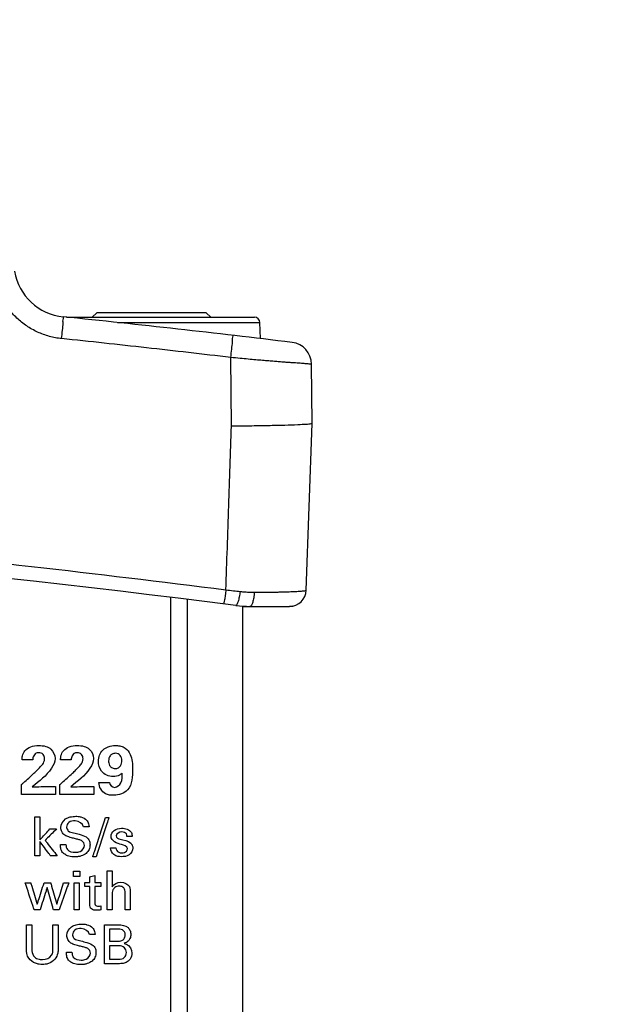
# Model space of a CAD drawing. Header units: inches. Extents: x 0 to 34, y 0 to 22.
# Tile 89 of 111: x 14.9 to 16, y 17.8 to 19.6. Entities that reach past the tile are written whole.
import ezdxf

# ---------------------------------------------------------------- set-up
doc = ezdxf.new("R2010")
doc.units = ezdxf.units.IN
doc.header["$LTSCALE"] = 1.87
doc.header["$MEASUREMENT"] = 0
doc.layers.get('0').update_dxf_attribs({"linetype": 'CONTINUOUS'})
doc.layers.add('DATUMCURVES', color=7, linetype='CONTINUOUS')
doc.layers.add('DIMENSIONS', color=7, linetype='CONTINUOUS')
doc.styles.get("Standard").update_dxf_attribs({"font": 'txt', "width": 0.8})
doc.dimstyles.new('DIMSTYLE_1', dxfattribs={"dimtxt": 0.125, "dimasz": 0.18, "dimexe": 0.18, "dimexo": 0.0625, "dimgap": 0.09, "dimtad": 0, "dimtih": 1, "dimtoh": 1, "dimdec": 3, "dimzin": 4, "dimdsep": 46, "dimtxsty": 'STANDARD', "dimblk": '_FILLED', "dimblk1": '_FILLED', "dimblk2": '_FILLED', "dimcen": 0.09, "dimadec": 0, "dimazin": 0, "dimtp": 0.001, "dimtm": 0.001, "dimtfac": 1, "dimtdec": 3, "dimtofl": 0, "dimtmove": 0, "dimatfit": 3, "dimldrblk": '_FILLED', "dimfxl": 1, "dimtolj": 1, "dimtzin": 4, "dimarcsym": 0})

# ---------------------------------------------------------------- blocks, each defined once
blk = doc.blocks.new('_FILLED')
at = {"color": 0, "linetype": 'BYBLOCK'}
blk.add_solid([(0, 0), (-1, 0.1736), (-1, -0.1736)], dxfattribs=at)
blk = doc.blocks.new('*D5')
at = {"layer": 'DIMENSIONS', "color": 2, "linetype": 'CONTINUOUS'}
for p, q in [((13.5093, 17.2815), (13.5093, 20.0984)), ((14.396, 17.2815), (14.396, 20.0984)), ((13.5093, 19.9734), (13.1493, 19.9734)), ((14.396, 19.9734), (14.7481, 19.9734))]:
    blk.add_line(p, q, dxfattribs=at)
at = {"layer": 'DIMENSIONS', "color": 2, "linetype": 'CONTINUOUS', "xscale": 0.18, "yscale": 0.18, "zscale": 0.18}
blk.add_blockref('_FILLED', (13.5093, 19.9734), dxfattribs=at)
at = {"layer": 'DIMENSIONS', "color": 2, "linetype": 'CONTINUOUS', "xscale": 0.18, "yscale": 0.18, "zscale": 0.18, "rotation": 180}
blk.add_blockref('_FILLED', (14.396, 19.9734), dxfattribs=at)
at = {"layer": 'DIMENSIONS', "color": 2, "linetype": 'CONTINUOUS', "width": 0.8}
for s, p in [('.887', (14.8106, 19.9109)), ('[', (15.3356, 19.9109)), ('22.52', (15.4356, 19.9109)), (']', (15.9356, 19.9109))]:
    blk.add_text(s, height=0.125, dxfattribs=at).set_placement(p)

msp = doc.modelspace()

# ---------------------------------------------------------------- linework, layer by layer
at = {"color": 7, "linetype": 'CONTINUOUS'}
for p, q in [((15.0175, 19.0605), (15.3568, 19.0605)), ((15.064, 19.0605), (15.072, 19.0685)), ((15.27, 19.0685), (15.072, 19.0685)), ((15.278, 19.0605), (15.27, 19.0685)), ((15.1093, 19.0509), (15.3668, 19.0509)), ((15.3678, 19.0217), (15.3668, 19.0509)), ((15.3152, 18.8635), (15.3142, 18.9877)), ((15.461, 18.8685), (15.46, 18.9755)), ((15.4505, 18.5675), (15.461, 18.8685)), ((15.206, 8.933), (15.206, 18.554)), ((15.236, 8.9357), (15.236, 18.5514)), ((15.336, 8.9481), (15.336, 18.539)), ((15.336, 18.5385), (15.4205, 18.5385)), ((15.4262, 18.5391), (15.4205, 18.5385))]:
    msp.add_line(p, q, dxfattribs=at)
for centre, radius, start, end in [((15.0219, 19.1606), 0.1, 190, 264.1118), ((12.5495, -4.8122), 24, 83.11915, 84.11163), ((15.3568, 19.0505), 0.01, 2, 90), ((15.42, 18.9752), 0.04, 0.5, 83.1192), ((11.971, -7.999), 26.75, 82.80027, 97.19973), ((15.4205, 18.5685), 0.03, 269.9993, 358.0007), ((15.3486, 18.7385), 0.2, 262.8003, 270)]:
    msp.add_arc(centre, radius, start, end, dxfattribs=at)
for points, knots in [([(15.0086, 19.0217), (15.0049, 19.0221), (14.9974, 19.0232), (14.9864, 19.0257), (14.9756, 19.0292), (14.9651, 19.0335), (14.955, 19.0386), (14.9454, 19.0446), (14.9363, 19.0513), (14.9277, 19.0587), (14.9197, 19.0669), (14.9124, 19.0756), (14.9058, 19.085), (14.8999, 19.0949), (14.8949, 19.1053), (14.8907, 19.116), (14.8873, 19.1271), (14.8857, 19.1346), (14.8851, 19.1383)], [0, 0, 0, 0, 0.061855, 0.123833, 0.185902, 0.247997, 0.310044, 0.372101, 0.434265, 0.496528, 0.558861, 0.621235, 0.683878, 0.747016, 0.810503, 0.87402, 0.937273, 1, 1, 1, 1]), ([(15.0086, 19.0217), (15.0091, 19.0267), (15.0098, 19.0357), (15.0118, 19.0489), (15.0105, 19.055), (15.0127, 19.061), (15.0117, 19.0611)], [0, 0, 0, 0, 0.383257, 0.707292, 0.923566, 1, 1, 1, 1]), ([(15.3142, 18.9877), (15.2634, 18.9937), (15.1616, 19.0054), (15.0597, 19.0164), (15.0086, 19.0217)], [0, 0, 0, 0, 0.499321, 1, 1, 1, 1]), ([(15.3142, 18.9877), (15.3148, 18.9928), (15.3156, 19.0019), (15.3177, 19.0151), (15.3166, 19.0214), (15.3187, 19.0275), (15.3177, 19.0276)], [0, 0, 0, 0, 0.3823, 0.706439, 0.923174, 1, 1, 1, 1]), ([(15.46, 18.9755), (15.4599, 18.9756), (15.4595, 18.9756), (15.4584, 18.9757), (15.4566, 18.9758), (15.4539, 18.976), (15.4506, 18.9763), (15.4465, 18.9766), (15.4419, 18.977), (15.4367, 18.9774), (15.431, 18.9778), (15.4247, 18.9782), (15.4178, 18.9787), (15.4102, 18.9792), (15.4018, 18.9798), (15.3926, 18.9806), (15.3824, 18.9814), (15.3711, 18.9823), (15.3588, 18.9834), (15.3453, 18.9847), (15.3303, 18.9861), (15.3198, 18.9872), (15.3142, 18.9877)], [0, 0, 0, 0, 0.002273, 0.009468, 0.022023, 0.0401, 0.063449, 0.091465, 0.12338, 0.158792, 0.197861, 0.240862, 0.288101, 0.339919, 0.396714, 0.459645, 0.530066, 0.607368, 0.691177, 0.783181, 0.88542, 1, 1, 1, 1]), ([(15.3054, 18.5684), (15.3071, 18.6188), (15.3104, 18.7172), (15.3137, 18.8156), (15.3152, 18.8635)], [0, 0, 0, 0, 0.513142, 1, 1, 1, 1]), ([(15.461, 18.8685), (15.4603, 18.8682), (15.4571, 18.867), (15.4484, 18.8669), (15.4328, 18.8657), (15.4095, 18.8651), (15.3803, 18.8644), (15.359, 18.8641), (15.3477, 18.8639)], [0, 0, 0, 0, 0.019433, 0.08964, 0.227451, 0.436028, 0.702892, 1, 1, 1, 1]), ([(8.6365, 18.5684), (8.757, 18.5836), (8.9992, 18.6126), (9.3643, 18.6512), (9.7324, 18.685), (10.1029, 18.7138), (10.4753, 18.7375), (10.8493, 18.7559), (11.2244, 18.7692), (11.6002, 18.7771), (11.9763, 18.7797), (12.3525, 18.7769), (12.7283, 18.7689), (13.1033, 18.7555), (13.4773, 18.7369), (13.8497, 18.713), (14.2201, 18.6841), (14.5882, 18.6502), (14.9498, 18.6118), (15.1885, 18.5832), (15.3054, 18.5684)], [0, 0, 0, 0, 0.054496, 0.109427, 0.164722, 0.220316, 0.276147, 0.332159, 0.388303, 0.444531, 0.5008, 0.557069, 0.613296, 0.669436, 0.725444, 0.781269, 0.836855, 0.892141, 0.947101, 1, 1, 1, 1]), ([(15.3054, 18.5684), (15.305, 18.565), (15.3041, 18.5591), (15.3031, 18.5506), (15.3016, 18.5468), (15.3015, 18.5429), (15.3009, 18.543)], [0, 0, 0, 0, 0.391507, 0.713086, 0.924342, 1, 1, 1, 1]), ([(15.3054, 18.5684), (15.3099, 18.5678), (15.3185, 18.5668), (15.3271, 18.5659), (15.3312, 18.5654)], [0, 0, 0, 0, 0.521247, 1, 1, 1, 1]), ([(15.3312, 18.5654), (15.3307, 18.562), (15.3297, 18.556), (15.3277, 18.5478), (15.3261, 18.5431), (15.3243, 18.54), (15.3235, 18.5401)], [0, 0, 0, 0, 0.380785, 0.695868, 0.907498, 1, 1, 1, 1]), ([(15.3312, 18.5654), (15.3341, 18.5651), (15.3398, 18.5646), (15.3482, 18.5641), (15.3537, 18.564), (15.3564, 18.564)], [0, 0, 0, 0, 0.34328, 0.677509, 1, 1, 1, 1]), ([(15.3564, 18.564), (15.3563, 18.5607), (15.3558, 18.5545), (15.3541, 18.5465), (15.3523, 18.5411), (15.3497, 18.5385), (15.3486, 18.5385)], [0, 0, 0, 0, 0.363477, 0.666883, 0.879722, 1, 1, 1, 1]), ([(15.3564, 18.564), (15.3604, 18.564), (15.368, 18.5641), (15.3788, 18.5641), (15.3886, 18.5642), (15.3975, 18.5643), (15.4055, 18.5645), (15.4127, 18.5647), (15.4193, 18.5649), (15.4254, 18.5651), (15.4292, 18.5653), (15.431, 18.5654)], [0, 0, 0, 0, 0.159374, 0.305363, 0.436537, 0.55413, 0.660801, 0.758022, 0.846586, 0.927097, 1, 1, 1, 1]), ([(15.431, 18.5654), (15.4326, 18.5655), (15.4357, 18.5657), (15.44, 18.566), (15.4436, 18.5663), (15.4465, 18.5666), (15.4487, 18.5669), (15.4496, 18.5671), (15.4501, 18.5672)], [0, 0, 0, 0, 0.255502, 0.481984, 0.674238, 0.82643, 0.935135, 1, 1, 1, 1])]:
    msp.add_open_spline(points, degree=3, knots=knots, dxfattribs=at)
for points in [[(15.3263, 18.8636), (15.3226, 18.8636), (15.3189, 18.8635), (15.3152, 18.8635)], [(15.3477, 18.8639), (15.3406, 18.8638), (15.3334, 18.8637), (15.3263, 18.8636)], [(15.4501, 18.5672), (15.4503, 18.5673), (15.4505, 18.5673), (15.4505, 18.5675)]]:
    msp.add_open_spline(points, degree=3, dxfattribs=at)
at = {"layer": 'DATUMCURVES', "color": 40, "linetype": 'CONTINUOUS'}
for points, knots in [([(14.9373, 18.2616, 0.8645), (14.9373, 18.264, 0.8645), (14.9376, 18.2698, 0.8645), (14.9421, 18.2793, 0.8645), (14.9531, 18.2863, 0.8645), (14.9666, 18.288, 0.8645), (14.9793, 18.2865, 0.8645), (14.9922, 18.2802, 0.8645), (14.9968, 18.2699, 0.8645), (14.9968, 18.2637, 0.8645)], [0, 0, 0, 0, 0.082454, 0.201382, 0.346195, 0.516522, 0.663898, 0.785385, 1, 1, 1, 1]), ([(14.9607, 18.2721, 0.8645), (14.9597, 18.2712, 0.8645), (14.9573, 18.268, 0.8645), (14.9565, 18.2641, 0.8645), (14.9564, 18.2616, 0.8645)], [0, 0, 0, 0, 0.347786, 1, 1, 1, 1]), ([(14.9587, 18.2373, 0.8645), (14.9608, 18.2393, 0.8645), (14.9654, 18.2434, 0.8645), (14.9715, 18.2501, 0.8645), (14.9767, 18.2565, 0.8645), (14.9784, 18.2641, 0.8645), (14.9762, 18.2722, 0.8645), (14.9681, 18.2751, 0.8645), (14.9628, 18.2738, 0.8645), (14.9609, 18.2723, 0.8645), (14.9607, 18.2721, 0.8645)], [0, 0, 0, 0, 0.15212, 0.328772, 0.478702, 0.579558, 0.729374, 0.874175, 0.982322, 1, 1, 1, 1]), ([(15.0068, 18.2616, 0.8645), (15.0068, 18.264, 0.8645), (15.0071, 18.2698, 0.8645), (15.0116, 18.2793, 0.8645), (15.0226, 18.2863, 0.8645), (15.0361, 18.288, 0.8645), (15.0488, 18.2865, 0.8645), (15.0617, 18.2802, 0.8645), (15.0663, 18.2699, 0.8645), (15.0663, 18.2637, 0.8645)], [0, 0, 0, 0, 0.082453, 0.201381, 0.346194, 0.516521, 0.663902, 0.785389, 1, 1, 1, 1]), ([(15.0302, 18.2721, 0.8645), (15.0292, 18.2712, 0.8645), (15.0268, 18.268, 0.8645), (15.026, 18.2641, 0.8645), (15.0259, 18.2616, 0.8645)], [0, 0, 0, 0, 0.34777, 1, 1, 1, 1]), ([(15.0282, 18.2373, 0.8645), (15.0303, 18.2393, 0.8645), (15.0349, 18.2434, 0.8645), (15.041, 18.2501, 0.8645), (15.0462, 18.2565, 0.8645), (15.0479, 18.2641, 0.8645), (15.0457, 18.2722, 0.8645), (15.0376, 18.2751, 0.8645), (15.0323, 18.2738, 0.8645), (15.0304, 18.2723, 0.8645), (15.0302, 18.2721, 0.8645)], [0, 0, 0, 0, 0.15211, 0.32875, 0.478677, 0.579529, 0.72931, 0.874197, 0.982324, 1, 1, 1, 1]), ([(15.1019, 18.2313, 0.8645), (15.094, 18.2313, 0.8645), (15.0786, 18.2377, 0.8645), (15.074, 18.2565, 0.8645), (15.0763, 18.2701, 0.8645), (15.0828, 18.2799, 0.8645), (15.0932, 18.2861, 0.8645), (15.1019, 18.2874, 0.8645), (15.1067, 18.2873, 0.8645), (15.1072, 18.2873, 0.8645)], [0, 0, 0, 0, 0.26131, 0.465129, 0.592791, 0.71397, 0.840635, 0.986138, 1, 1, 1, 1]), ([(15.1173, 18.26, 0.8645), (15.1173, 18.2638, 0.8645), (15.1157, 18.2687, 0.8645), (15.111, 18.2725, 0.8645), (15.1053, 18.2736, 0.8645), (15.0996, 18.2723, 0.8645), (15.0948, 18.2679, 0.8645), (15.0935, 18.2628, 0.8645), (15.0935, 18.2595, 0.8645)], [0, 0, 0, 0, 0.231074, 0.346611, 0.462147, 0.596611, 0.731074, 1, 1, 1, 1]), ([(15.1072, 18.2873, 0.8645), (15.1101, 18.2873, 0.8645), (15.1158, 18.2865, 0.8645), (15.1256, 18.2823, 0.8645), (15.1361, 18.2682, 0.8645), (15.1367, 18.2538, 0.8645), (15.1367, 18.2448, 0.8645)], [0, 0, 0, 0, 0.149941, 0.29144, 0.540888, 1, 1, 1, 1]), ([(14.9564, 18.2616, 0.8645), (14.9554, 18.2616, 0.8645), (14.949, 18.2616, 0.8645), (14.9427, 18.2616, 0.8645), (14.9373, 18.2616, 0.8645)], [0, 0, 0, 0, 0.15625, 1, 1, 1, 1]), ([(14.9968, 18.2637, 0.8645), (14.9968, 18.2575, 0.8645), (14.9862, 18.2362, 0.8645), (14.9681, 18.2228, 0.8645), (14.9555, 18.2127, 0.8645)], [0, 0, 0, 0, 0.278481, 1, 1, 1, 1]), ([(15.0259, 18.2616, 0.8645), (15.0249, 18.2616, 0.8645), (15.0185, 18.2616, 0.8645), (15.0122, 18.2616, 0.8645), (15.0068, 18.2616, 0.8645)], [0, 0, 0, 0, 0.15625, 1, 1, 1, 1]), ([(15.0663, 18.2637, 0.8645), (15.0663, 18.2575, 0.8645), (15.0557, 18.2362, 0.8645), (15.0376, 18.2228, 0.8645), (15.025, 18.2127, 0.8645)], [0, 0, 0, 0, 0.278481, 1, 1, 1, 1]), ([(15.0935, 18.2595, 0.8645), (15.0935, 18.258, 0.8645), (15.0939, 18.2528, 0.8645), (15.0982, 18.2471, 0.8645), (15.1049, 18.2451, 0.8645), (15.1115, 18.2467, 0.8645), (15.1162, 18.2516, 0.8645), (15.1173, 18.2569, 0.8645), (15.1173, 18.26, 0.8645)], [0, 0, 0, 0, 0.270405, 0.405607, 0.540809, 0.655607, 0.770405, 1, 1, 1, 1]), ([(14.936, 18.2167, 0.8645), (14.9372, 18.2178, 0.8645), (14.9447, 18.2247, 0.8645), (14.9523, 18.2315, 0.8645), (14.9587, 18.2373, 0.8645)], [0, 0, 0, 0, 0.15625, 1, 1, 1, 1]), ([(15.0055, 18.2167, 0.8645), (15.0067, 18.2178, 0.8645), (15.0142, 18.2247, 0.8645), (15.0218, 18.2315, 0.8645), (15.0282, 18.2373, 0.8645)], [0, 0, 0, 0, 0.15625, 1, 1, 1, 1]), ([(15.1177, 18.2373, 0.8645), (15.1163, 18.2361, 0.8645), (15.1117, 18.2326, 0.8645), (15.1057, 18.2313, 0.8645), (15.1019, 18.2313, 0.8645)], [0, 0, 0, 0, 0.328443, 1, 1, 1, 1]), ([(15.1367, 18.2448, 0.8645), (15.1367, 18.232, 0.8645), (15.1362, 18.206, 0.8645), (15.1119, 18.1975, 0.8645), (15.103, 18.1975, 0.8645)], [0, 0, 0, 0, 0.59152, 1, 1, 1, 1]), ([(15.104, 18.2118, 0.8645), (15.1088, 18.2118, 0.8645), (15.1193, 18.2203, 0.8645), (15.1178, 18.2316, 0.8645), (15.1177, 18.2373, 0.8645)], [0, 0, 0, 0, 0.45415, 1, 1, 1, 1]), ([(14.936, 18.1991, 0.8645), (14.936, 18.2, 0.8645), (14.936, 18.2059, 0.8645), (14.936, 18.2118, 0.8645), (14.936, 18.2167, 0.8645)], [0, 0, 0, 0, 0.15625, 1, 1, 1, 1]), ([(15.0055, 18.1991, 0.8645), (15.0055, 18.2, 0.8645), (15.0055, 18.2059, 0.8645), (15.0055, 18.2118, 0.8645), (15.0055, 18.2167, 0.8645)], [0, 0, 0, 0, 0.15625, 1, 1, 1, 1]), ([(15.103, 18.1975, 0.8645), (15.0978, 18.1975, 0.8645), (15.0841, 18.1983, 0.8645), (15.076, 18.2126, 0.8645), (15.076, 18.2203, 0.8645)], [0, 0, 0, 0, 0.40234, 1, 1, 1, 1]), ([(15.076, 18.2203, 0.8645), (15.077, 18.2203, 0.8645), (15.0833, 18.2203, 0.8645), (15.0896, 18.2203, 0.8645), (15.0949, 18.2203, 0.8645)], [0, 0, 0, 0, 0.15625, 1, 1, 1, 1]), ([(14.9973, 18.1991, 0.8645), (14.9941, 18.1991, 0.8645), (14.9737, 18.1991, 0.8645), (14.9533, 18.1991, 0.8645), (14.936, 18.1991, 0.8645)], [0, 0, 0, 0, 0.15625, 1, 1, 1, 1]), ([(14.9555, 18.2127, 0.8645), (14.9581, 18.2128, 0.8645), (14.9661, 18.2129, 0.8645), (14.9741, 18.2131, 0.8645), (14.9795, 18.2132, 0.8645)], [0, 0, 0, 0, 0.320421, 1, 1, 1, 1]), ([(14.9795, 18.2132, 0.8645), (14.9822, 18.2133, 0.8645), (14.9881, 18.2134, 0.8645), (14.994, 18.2135, 0.8645), (14.9973, 18.2136, 0.8645)], [0, 0, 0, 0, 0.451237, 1, 1, 1, 1]), ([(14.9973, 18.2136, 0.8645), (14.9973, 18.2128, 0.8645), (14.9973, 18.208, 0.8645), (14.9973, 18.2032, 0.8645), (14.9973, 18.1991, 0.8645)], [0, 0, 0, 0, 0.15625, 1, 1, 1, 1]), ([(15.0668, 18.1991, 0.8645), (15.0636, 18.1991, 0.8645), (15.0432, 18.1991, 0.8645), (15.0228, 18.1991, 0.8645), (15.0055, 18.1991, 0.8645)], [0, 0, 0, 0, 0.15625, 1, 1, 1, 1]), ([(15.025, 18.2127, 0.8645), (15.0276, 18.2128, 0.8645), (15.0356, 18.2129, 0.8645), (15.0436, 18.2131, 0.8645), (15.049, 18.2132, 0.8645)], [0, 0, 0, 0, 0.320421, 1, 1, 1, 1]), ([(15.049, 18.2132, 0.8645), (15.0517, 18.2133, 0.8645), (15.0576, 18.2134, 0.8645), (15.0635, 18.2135, 0.8645), (15.0668, 18.2136, 0.8645)], [0, 0, 0, 0, 0.451237, 1, 1, 1, 1]), ([(15.0668, 18.2136, 0.8645), (15.0668, 18.2128, 0.8645), (15.0668, 18.208, 0.8645), (15.0668, 18.2032, 0.8645), (15.0668, 18.1991, 0.8645)], [0, 0, 0, 0, 0.15625, 1, 1, 1, 1]), ([(14.9602, 18.088, 0.8645), (14.9602, 18.0917, 0.8645), (14.9602, 18.1152, 0.8645), (14.9602, 18.1388, 0.8645), (14.9602, 18.1587, 0.8645)], [0, 0, 0, 0, 0.15625, 1, 1, 1, 1]), ([(14.9692, 18.1587, 0.8645), (14.9692, 18.1565, 0.8645), (14.9692, 18.1425, 0.8645), (14.9692, 18.1286, 0.8645), (14.9692, 18.1169, 0.8645)], [0, 0, 0, 0, 0.15625, 1, 1, 1, 1]), ([(15.0498, 18.1071, 0.8645), (15.0498, 18.1102, 0.8645), (15.0468, 18.1153, 0.8645), (15.0399, 18.1174, 0.8645), (15.0336, 18.119, 0.8645), (15.0273, 18.1206, 0.8645), (15.0208, 18.1223, 0.8645), (15.0139, 18.1249, 0.8645), (15.0084, 18.1311, 0.8645), (15.0061, 18.1425, 0.8645), (15.0127, 18.1544, 0.8645), (15.0244, 18.1588, 0.8645), (15.0336, 18.1598, 0.8645), (15.0397, 18.1593, 0.8645), (15.0424, 18.1587, 0.8645)], [0, 0, 0, 0, 0.088316, 0.1418, 0.208726, 0.278596, 0.331037, 0.403887, 0.489215, 0.56051, 0.732682, 0.823318, 0.918731, 1, 1, 1, 1]), ([(15.048, 18.1407, 0.8645), (15.0476, 18.1467, 0.8645), (15.035, 18.1532, 0.8645), (15.0217, 18.1502, 0.8645), (15.0175, 18.143, 0.8645), (15.0176, 18.1397, 0.8645), (15.0177, 18.1395, 0.8645)], [0, 0, 0, 0, 0.458191, 0.755229, 0.988306, 1, 1, 1, 1]), ([(15.0424, 18.1587, 0.8645), (15.0428, 18.1586, 0.8645), (15.047, 18.1575, 0.8645), (15.0535, 18.1544, 0.8645), (15.0576, 18.1468, 0.8645), (15.058, 18.1425, 0.8645), (15.0581, 18.1407, 0.8645)], [0, 0, 0, 0, 0.046304, 0.50068, 0.786325, 1, 1, 1, 1]), ([(15.0649, 18.0864, 0.8645), (15.0661, 18.0901, 0.8645), (15.0737, 18.1137, 0.8645), (15.0812, 18.1374, 0.8645), (15.0876, 18.1573, 0.8645)], [0, 0, 0, 0, 0.15625, 1, 1, 1, 1]), ([(15.094, 18.1573, 0.8645), (15.0928, 18.1536, 0.8645), (15.0852, 18.13, 0.8645), (15.0777, 18.1064, 0.8645), (15.0713, 18.0864, 0.8645)], [0, 0, 0, 0, 0.15625, 1, 1, 1, 1]), ([(14.9692, 18.1169, 0.8645), (14.9702, 18.1179, 0.8645), (14.9763, 18.1245, 0.8645), (14.9824, 18.1312, 0.8645), (14.9875, 18.1368, 0.8645)], [0, 0, 0, 0, 0.15625, 1, 1, 1, 1]), ([(14.9995, 18.1368, 0.8645), (14.9984, 18.1357, 0.8645), (14.9915, 18.1288, 0.8645), (14.9846, 18.1219, 0.8645), (14.9788, 18.1161, 0.8645)], [0, 0, 0, 0, 0.15625, 1, 1, 1, 1]), ([(15.0177, 18.1395, 0.8645), (15.0178, 18.1371, 0.8645), (15.0207, 18.1313, 0.8645), (15.027, 18.1304, 0.8645), (15.0303, 18.1296, 0.8645)], [0, 0, 0, 0, 0.406495, 1, 1, 1, 1]), ([(15.0303, 18.1296, 0.8645), (15.0336, 18.1287, 0.8645), (15.0413, 18.1268, 0.8645), (15.0492, 18.1247, 0.8645), (15.0529, 18.1222, 0.8645)], [0, 0, 0, 0, 0.433555, 1, 1, 1, 1]), ([(15.0979, 18.1232, 0.8645), (15.0979, 18.1272, 0.8645), (15.1027, 18.1363, 0.8645), (15.1158, 18.1385, 0.8645), (15.1269, 18.1372, 0.8645), (15.1354, 18.1317, 0.8645), (15.1359, 18.1257, 0.8645), (15.1359, 18.1233, 0.8645)], [0, 0, 0, 0, 0.224654, 0.493605, 0.683486, 0.864852, 1, 1, 1, 1]), ([(15.1265, 18.1233, 0.8645), (15.1266, 18.1248, 0.8645), (15.126, 18.1298, 0.8645), (15.1202, 18.1312, 0.8645), (15.1171, 18.1312, 0.8645)], [0, 0, 0, 0, 0.324186, 1, 1, 1, 1]), ([(14.9888, 18.088, 0.8645), (14.9877, 18.0894, 0.8645), (14.9812, 18.0981, 0.8645), (14.9747, 18.1069, 0.8645), (14.9692, 18.1143, 0.8645)], [0, 0, 0, 0, 0.15625, 1, 1, 1, 1]), ([(14.9692, 18.1143, 0.8645), (14.9692, 18.113, 0.8645), (14.9692, 18.1042, 0.8645), (14.9692, 18.0954, 0.8645), (14.9692, 18.088, 0.8645)], [0, 0, 0, 0, 0.15625, 1, 1, 1, 1]), ([(14.9788, 18.1161, 0.8645), (14.98, 18.1146, 0.8645), (14.9873, 18.1052, 0.8645), (14.9946, 18.0959, 0.8645), (15.0007, 18.088, 0.8645)], [0, 0, 0, 0, 0.15625, 1, 1, 1, 1]), ([(15.0529, 18.1222, 0.8645), (15.0556, 18.1204, 0.8645), (15.0592, 18.1158, 0.8645), (15.0601, 18.1089, 0.8645), (15.0596, 18.1037, 0.8645), (15.0578, 18.0981, 0.8645), (15.053, 18.0918, 0.8645), (15.0455, 18.0881, 0.8645), (15.0384, 18.0866, 0.8645), (15.0307, 18.0861, 0.8645), (15.0224, 18.0869, 0.8645), (15.0164, 18.0894, 0.8645), (15.0143, 18.0909, 0.8645)], [0, 0, 0, 0, 0.128932, 0.217434, 0.278506, 0.337326, 0.454956, 0.587278, 0.664014, 0.749767, 0.896462, 1, 1, 1, 1]), ([(15.1141, 18.118, 0.8645), (15.1207, 18.1164, 0.8645), (15.1306, 18.116, 0.8645), (15.1366, 18.1072, 0.8645), (15.138, 18.0992, 0.8645), (15.1314, 18.0875, 0.8645), (15.1193, 18.0863, 0.8645), (15.1122, 18.0868, 0.8645), (15.1103, 18.0872, 0.8645)], [0, 0, 0, 0, 0.315751, 0.395585, 0.46984, 0.685848, 0.915038, 1, 1, 1, 1]), ([(15.0143, 18.0909, 0.8645), (15.0128, 18.0918, 0.8645), (15.0094, 18.0949, 0.8645), (15.0066, 18.1013, 0.8645), (15.0064, 18.1063, 0.8645), (15.0064, 18.1085, 0.8645)], [0, 0, 0, 0, 0.254883, 0.678604, 1, 1, 1, 1]), ([(15.0165, 18.1085, 0.8645), (15.0166, 18.1055, 0.8645), (15.0182, 18.0964, 0.8645), (15.0283, 18.0946, 0.8645), (15.0334, 18.0946, 0.8645)], [0, 0, 0, 0, 0.373265, 1, 1, 1, 1]), ([(15.0334, 18.0946, 0.8645), (15.0363, 18.0946, 0.8645), (15.044, 18.095, 0.8645), (15.0498, 18.1026, 0.8645), (15.0498, 18.1071, 0.8645)], [0, 0, 0, 0, 0.39602, 1, 1, 1, 1]), ([(15.1103, 18.0872, 0.8645), (15.1075, 18.0877, 0.8645), (15.1007, 18.0901, 0.8645), (15.0969, 18.098, 0.8645), (15.097, 18.1025, 0.8645)], [0, 0, 0, 0, 0.380519, 1, 1, 1, 1]), ([(15.1066, 18.1025, 0.8645), (15.1065, 18.0993, 0.8645), (15.1103, 18.0939, 0.8645), (15.1155, 18.0936, 0.8645), (15.1173, 18.0936, 0.8645)], [0, 0, 0, 0, 0.635782, 1, 1, 1, 1]), ([(15.1173, 18.0936, 0.8645), (15.1203, 18.0936, 0.8645), (15.1257, 18.0947, 0.8645), (15.1293, 18.1045, 0.8645), (15.1209, 18.1076, 0.8645), (15.1167, 18.1086, 0.8645)], [0, 0, 0, 0, 0.338729, 0.518369, 1, 1, 1, 1]), ([(15.0906, 17.9908, 0.8645), (15.0906, 17.9944, 0.8645), (15.0906, 18.0178, 0.8645), (15.0906, 18.0411, 0.8645), (15.0906, 18.0609, 0.8645)], [0, 0, 0, 0, 0.15625, 1, 1, 1, 1]), ([(15.0998, 18.0609, 0.8645), (15.0998, 18.0594, 0.8645), (15.0998, 18.0499, 0.8645), (15.0998, 18.0404, 0.8645), (15.0998, 18.0324, 0.8645)], [0, 0, 0, 0, 0.15625, 1, 1, 1, 1]), ([(14.9589, 17.9908, 0.8645), (14.9581, 17.9933, 0.8645), (14.9527, 18.0096, 0.8645), (14.9473, 18.0258, 0.8645), (14.9428, 18.0396, 0.8645)], [0, 0, 0, 0, 0.15625, 1, 1, 1, 1]), ([(14.9528, 18.0396, 0.8645), (14.9534, 18.0375, 0.8645), (14.9573, 18.0246, 0.8645), (14.9613, 18.0116, 0.8645), (14.9646, 18.0007, 0.8645)], [0, 0, 0, 0, 0.15625, 1, 1, 1, 1]), ([(14.9646, 18.0007, 0.8645), (14.9652, 18.0027, 0.8645), (14.9693, 18.0157, 0.8645), (14.9734, 18.0286, 0.8645), (14.9769, 18.0396, 0.8645)], [0, 0, 0, 0, 0.15625, 1, 1, 1, 1]), ([(14.9889, 18.0396, 0.8645), (14.9894, 18.0376, 0.8645), (14.9931, 18.0247, 0.8645), (14.9968, 18.0119, 0.8645), (15, 18.0011, 0.8645)], [0, 0, 0, 0, 0.15625, 1, 1, 1, 1]), ([(15, 18.0011, 0.8645), (15.0006, 18.0031, 0.8645), (15.0047, 18.0159, 0.8645), (15.0088, 18.0287, 0.8645), (15.0122, 18.0396, 0.8645)], [0, 0, 0, 0, 0.15625, 1, 1, 1, 1]), ([(15.0216, 18.0396, 0.8645), (15.0207, 18.037, 0.8645), (15.015, 18.0208, 0.8645), (15.0093, 18.0045, 0.8645), (15.0044, 17.9908, 0.8645)], [0, 0, 0, 0, 0.15625, 1, 1, 1, 1]), ([(15.0313, 17.9908, 0.8645), (15.0313, 17.9933, 0.8645), (15.0313, 18.0096, 0.8645), (15.0313, 18.0258, 0.8645), (15.0313, 18.0396, 0.8645)], [0, 0, 0, 0, 0.15625, 1, 1, 1, 1]), ([(15.0404, 18.0396, 0.8645), (15.0404, 18.037, 0.8645), (15.0404, 18.0208, 0.8645), (15.0404, 18.0045, 0.8645), (15.0404, 17.9908, 0.8645)], [0, 0, 0, 0, 0.15625, 1, 1, 1, 1]), ([(15.0998, 18.0324, 0.8645), (15.1028, 18.0375, 0.8645), (15.1153, 18.0433, 0.8645), (15.1328, 18.0357, 0.8645), (15.1327, 18.0251, 0.8645), (15.1327, 18.0213, 0.8645)], [0, 0, 0, 0, 0.382591, 0.752729, 1, 1, 1, 1]), ([(14.9824, 18.0309, 0.8645), (14.9818, 18.0288, 0.8645), (14.9775, 18.0154, 0.8645), (14.9733, 18.0021, 0.8645), (14.9697, 17.9908, 0.8645)], [0, 0, 0, 0, 0.15625, 1, 1, 1, 1]), ([(14.9939, 17.9908, 0.8645), (14.9933, 17.9929, 0.8645), (14.9895, 18.0062, 0.8645), (14.9857, 18.0196, 0.8645), (14.9824, 18.0309, 0.8645)], [0, 0, 0, 0, 0.15625, 1, 1, 1, 1]), ([(15.0593, 18.0005, 0.8645), (15.0593, 18.0022, 0.8645), (15.0593, 18.013, 0.8645), (15.0593, 18.0239, 0.8645), (15.0593, 18.033, 0.8645)], [0, 0, 0, 0, 0.15625, 1, 1, 1, 1]), ([(15.0684, 18.033, 0.8645), (15.0684, 18.0315, 0.8645), (15.0684, 18.0218, 0.8645), (15.0684, 18.012, 0.8645), (15.0684, 18.0038, 0.8645)], [0, 0, 0, 0, 0.15625, 1, 1, 1, 1]), ([(15.1233, 18.0196, 0.8645), (15.1233, 18.0225, 0.8645), (15.1232, 18.0273, 0.8645), (15.1189, 18.0327, 0.8645), (15.1134, 18.0337, 0.8645), (15.1085, 18.0331, 0.8645), (15.1044, 18.0309, 0.8645), (15.101, 18.0272, 0.8645), (15.0998, 18.0219, 0.8645), (15.0998, 18.0184, 0.8645), (15.0998, 18.0166, 0.8645)], [0, 0, 0, 0, 0.196217, 0.306387, 0.448559, 0.551671, 0.636471, 0.761734, 0.880343, 1, 1, 1, 1]), ([(15.1327, 18.0213, 0.8645), (15.1327, 18.0197, 0.8645), (15.1327, 18.0095, 0.8645), (15.1327, 17.9993, 0.8645), (15.1327, 17.9908, 0.8645)], [0, 0, 0, 0, 0.15625, 1, 1, 1, 1]), ([(15.0684, 18.0038, 0.8645), (15.0684, 18.0024, 0.8645), (15.0686, 17.9984, 0.8645), (15.0745, 17.9969, 0.8645), (15.0779, 17.9974, 0.8645), (15.0793, 17.9978, 0.8645)], [0, 0, 0, 0, 0.286555, 0.702451, 1, 1, 1, 1]), ([(15.0998, 18.0166, 0.8645), (15.0998, 18.0153, 0.8645), (15.0998, 18.0067, 0.8645), (15.0998, 17.998, 0.8645), (15.0998, 17.9908, 0.8645)], [0, 0, 0, 0, 0.15625, 1, 1, 1, 1]), ([(15.1233, 17.9908, 0.8645), (15.1233, 17.9923, 0.8645), (15.1233, 18.0019, 0.8645), (15.1233, 18.0115, 0.8645), (15.1233, 18.0196, 0.8645)], [0, 0, 0, 0, 0.15625, 1, 1, 1, 1]), ([(15.0793, 17.9907, 0.8645), (15.0768, 17.9902, 0.8645), (15.0713, 17.9899, 0.8645), (15.0613, 17.9904, 0.8645), (15.0593, 17.9976, 0.8645), (15.0593, 18.0005, 0.8645)], [0, 0, 0, 0, 0.293415, 0.66285, 1, 1, 1, 1]), ([(14.9451, 17.921, 0.8645), (14.9451, 17.9232, 0.8645), (14.9451, 17.9374, 0.8645), (14.9451, 17.9517, 0.8645), (14.9451, 17.9637, 0.8645)], [0, 0, 0, 0, 0.15625, 1, 1, 1, 1]), ([(14.9548, 17.9637, 0.8645), (14.9548, 17.9615, 0.8645), (14.9548, 17.947, 0.8645), (14.9548, 17.9325, 0.8645), (14.9548, 17.9203, 0.8645)], [0, 0, 0, 0, 0.15625, 1, 1, 1, 1]), ([(14.993, 17.9207, 0.8645), (14.993, 17.9229, 0.8645), (14.993, 17.9373, 0.8645), (14.993, 17.9516, 0.8645), (14.993, 17.9637, 0.8645)], [0, 0, 0, 0, 0.15625, 1, 1, 1, 1]), ([(15.0024, 17.9637, 0.8645), (15.0024, 17.9615, 0.8645), (15.0024, 17.9471, 0.8645), (15.0024, 17.9326, 0.8645), (15.0024, 17.9205, 0.8645)], [0, 0, 0, 0, 0.15625, 1, 1, 1, 1]), ([(15.0606, 17.9127, 0.8645), (15.0606, 17.9157, 0.8645), (15.0576, 17.9208, 0.8645), (15.0507, 17.923, 0.8645), (15.0444, 17.9246, 0.8645), (15.0381, 17.9261, 0.8645), (15.0316, 17.9278, 0.8645), (15.0247, 17.9304, 0.8645), (15.0192, 17.9366, 0.8645), (15.0169, 17.9481, 0.8645), (15.0235, 17.9599, 0.8645), (15.0352, 17.9643, 0.8645), (15.0444, 17.9654, 0.8645), (15.0504, 17.9649, 0.8645), (15.0532, 17.9642, 0.8645)], [0, 0, 0, 0, 0.088298, 0.141747, 0.208657, 0.278538, 0.33099, 0.403856, 0.489196, 0.5605, 0.732666, 0.823272, 0.918671, 1, 1, 1, 1]), ([(15.0588, 17.9462, 0.8645), (15.0584, 17.9523, 0.8645), (15.0458, 17.9588, 0.8645), (15.0325, 17.9558, 0.8645), (15.0283, 17.9486, 0.8645), (15.0284, 17.9452, 0.8645), (15.0285, 17.9451, 0.8645)], [0, 0, 0, 0, 0.458053, 0.755167, 0.988303, 1, 1, 1, 1]), ([(15.0532, 17.9642, 0.8645), (15.0536, 17.9641, 0.8645), (15.0578, 17.9631, 0.8645), (15.0643, 17.96, 0.8645), (15.0684, 17.9524, 0.8645), (15.0688, 17.9481, 0.8645), (15.0689, 17.9462, 0.8645)], [0, 0, 0, 0, 0.046331, 0.500512, 0.786292, 1, 1, 1, 1]), ([(15.0858, 17.9637, 0.8645), (15.0871, 17.9637, 0.8645), (15.0955, 17.9637, 0.8645), (15.1038, 17.9637, 0.8645), (15.1109, 17.9637, 0.8645)], [0, 0, 0, 0, 0.15625, 1, 1, 1, 1]), ([(15.0858, 17.8935, 0.8645), (15.0858, 17.8972, 0.8645), (15.0858, 17.9206, 0.8645), (15.0858, 17.944, 0.8645), (15.0858, 17.9637, 0.8645)], [0, 0, 0, 0, 0.15625, 1, 1, 1, 1]), ([(15.0952, 17.9558, 0.8645), (15.0952, 17.9546, 0.8645), (15.0952, 17.9474, 0.8645), (15.0952, 17.9402, 0.8645), (15.0952, 17.9341, 0.8645)], [0, 0, 0, 0, 0.15625, 1, 1, 1, 1]), ([(15.1088, 17.9341, 0.8645), (15.1117, 17.9341, 0.8645), (15.1165, 17.9344, 0.8645), (15.1225, 17.9387, 0.8645), (15.1238, 17.945, 0.8645), (15.1228, 17.9512, 0.8645), (15.1173, 17.9558, 0.8645), (15.1123, 17.9558, 0.8645), (15.1092, 17.9558, 0.8645)], [0, 0, 0, 0, 0.210837, 0.341814, 0.504324, 0.658117, 0.775301, 1, 1, 1, 1]), ([(15.1109, 17.9637, 0.8645), (15.117, 17.9637, 0.8645), (15.1266, 17.9624, 0.8645), (15.1328, 17.9532, 0.8645), (15.1339, 17.9461, 0.8645), (15.1328, 17.9392, 0.8645), (15.1286, 17.9332, 0.8645), (15.1243, 17.9312, 0.8645), (15.1217, 17.9302, 0.8645)], [0, 0, 0, 0, 0.344929, 0.464633, 0.602783, 0.739537, 0.845328, 1, 1, 1, 1]), ([(15.0285, 17.9451, 0.8645), (15.0286, 17.9427, 0.8645), (15.0315, 17.9369, 0.8645), (15.0378, 17.9359, 0.8645), (15.0411, 17.9351, 0.8645)], [0, 0, 0, 0, 0.406489, 1, 1, 1, 1]), ([(15.0411, 17.9351, 0.8645), (15.0444, 17.9343, 0.8645), (15.0521, 17.9323, 0.8645), (15.06, 17.9303, 0.8645), (15.0637, 17.9278, 0.8645)], [0, 0, 0, 0, 0.433578, 1, 1, 1, 1]), ([(15.0024, 17.9205, 0.8645), (15.0024, 17.9177, 0.8645), (15.002, 17.9111, 0.8645), (14.997, 17.9003, 0.8645), (14.9874, 17.8941, 0.8645), (14.9792, 17.8923, 0.8645), (14.9736, 17.892, 0.8645), (14.9678, 17.8924, 0.8645), (14.9588, 17.8945, 0.8645), (14.9465, 17.9027, 0.8645), (14.9451, 17.9149, 0.8645), (14.9451, 17.921, 0.8645)], [0, 0, 0, 0, 0.089462, 0.217172, 0.376018, 0.442588, 0.494223, 0.557423, 0.63291, 0.801026, 1, 1, 1, 1]), ([(14.9548, 17.9203, 0.8645), (14.9548, 17.9159, 0.8645), (14.9559, 17.9076, 0.8645), (14.9652, 17.9015, 0.8645), (14.9772, 17.8998, 0.8645), (14.9921, 17.9054, 0.8645), (14.993, 17.9166, 0.8645), (14.993, 17.9207, 0.8645)], [0, 0, 0, 0, 0.211483, 0.368473, 0.50345, 0.803356, 1, 1, 1, 1]), ([(15.0637, 17.9278, 0.8645), (15.0664, 17.926, 0.8645), (15.07, 17.9214, 0.8645), (15.0709, 17.9144, 0.8645), (15.0704, 17.9093, 0.8645), (15.0686, 17.9036, 0.8645), (15.0638, 17.8974, 0.8645), (15.0563, 17.8937, 0.8645), (15.0492, 17.8921, 0.8645), (15.0415, 17.8917, 0.8645), (15.0332, 17.8924, 0.8645), (15.0272, 17.895, 0.8645), (15.0251, 17.8964, 0.8645)], [0, 0, 0, 0, 0.128924, 0.217416, 0.278482, 0.337297, 0.454916, 0.587225, 0.663953, 0.749698, 0.896393, 1, 1, 1, 1]), ([(15.1122, 17.9257, 0.8645), (15.1114, 17.9257, 0.8645), (15.1057, 17.9257, 0.8645), (15.1, 17.9257, 0.8645), (15.0952, 17.9257, 0.8645)], [0, 0, 0, 0, 0.15625, 1, 1, 1, 1]), ([(15.0952, 17.9257, 0.8645), (15.0952, 17.9245, 0.8645), (15.0952, 17.9163, 0.8645), (15.0952, 17.9082, 0.8645), (15.0952, 17.9014, 0.8645)], [0, 0, 0, 0, 0.15625, 1, 1, 1, 1]), ([(15.1119, 17.9014, 0.8645), (15.1153, 17.9014, 0.8645), (15.1227, 17.903, 0.8645), (15.127, 17.9134, 0.8645), (15.123, 17.9238, 0.8645), (15.1157, 17.9257, 0.8645), (15.1122, 17.9257, 0.8645)], [0, 0, 0, 0, 0.255696, 0.504052, 0.738107, 1, 1, 1, 1]), ([(15.1217, 17.9302, 0.8645), (15.123, 17.9298, 0.8645), (15.1304, 17.9277, 0.8645), (15.1357, 17.919, 0.8645), (15.1357, 17.9127, 0.8645)], [0, 0, 0, 0, 0.178225, 1, 1, 1, 1]), ([(15.0251, 17.8964, 0.8645), (15.0236, 17.8974, 0.8645), (15.0202, 17.9004, 0.8645), (15.0174, 17.9069, 0.8645), (15.0172, 17.9119, 0.8645), (15.0172, 17.9141, 0.8645)], [0, 0, 0, 0, 0.255048, 0.678622, 1, 1, 1, 1]), ([(15.0273, 17.9141, 0.8645), (15.0274, 17.911, 0.8645), (15.0289, 17.902, 0.8645), (15.0391, 17.9001, 0.8645), (15.0442, 17.9001, 0.8645)], [0, 0, 0, 0, 0.373064, 1, 1, 1, 1]), ([(15.0442, 17.9001, 0.8645), (15.0471, 17.9001, 0.8645), (15.0548, 17.9006, 0.8645), (15.0606, 17.9082, 0.8645), (15.0606, 17.9127, 0.8645)], [0, 0, 0, 0, 0.395881, 1, 1, 1, 1]), ([(15.0952, 17.9014, 0.8645), (15.0961, 17.9014, 0.8645), (15.1016, 17.9014, 0.8645), (15.1072, 17.9014, 0.8645), (15.1119, 17.9014, 0.8645)], [0, 0, 0, 0, 0.15625, 1, 1, 1, 1]), ([(15.1357, 17.9127, 0.8645), (15.1357, 17.9089, 0.8645), (15.1338, 17.9025, 0.8645), (15.1282, 17.897, 0.8645), (15.1236, 17.8948, 0.8645), (15.1182, 17.8935, 0.8645), (15.1141, 17.8935, 0.8645), (15.1114, 17.8935, 0.8645)], [0, 0, 0, 0, 0.327463, 0.531118, 0.650678, 0.765978, 1, 1, 1, 1]), ([(15.1114, 17.8935, 0.8645), (15.11, 17.8935, 0.8645), (15.1015, 17.8935, 0.8645), (15.093, 17.8935, 0.8645), (15.0858, 17.8935, 0.8645)], [0, 0, 0, 0, 0.15625, 1, 1, 1, 1])]:
    msp.add_open_spline(points, degree=3, knots=knots, dxfattribs=at)
for points in [[(15.0949, 18.2203, 0.8645), (15.0953, 18.2162, 0.8645), (15.0999, 18.2118, 0.8645), (15.104, 18.2118, 0.8645)], [(14.9602, 18.1587, 0.8645), (14.9632, 18.1587, 0.8645), (14.9662, 18.1587, 0.8645), (14.9692, 18.1587, 0.8645)], [(15.0876, 18.1573, 0.8645), (15.0897, 18.1573, 0.8645), (15.0919, 18.1573, 0.8645), (15.094, 18.1573, 0.8645)], [(14.9875, 18.1368, 0.8645), (14.9915, 18.1368, 0.8645), (14.9955, 18.1368, 0.8645), (14.9995, 18.1368, 0.8645)], [(15.0581, 18.1407, 0.8645), (15.0547, 18.1407, 0.8645), (15.0513, 18.1407, 0.8645), (15.048, 18.1407, 0.8645)], [(15.1171, 18.1312, 0.8645), (15.1131, 18.1312, 0.8645), (15.1072, 18.1283, 0.8645), (15.1072, 18.1242, 0.8645)], [(15.1167, 18.1086, 0.8645), (15.109, 18.1104, 0.8645), (15.0979, 18.1153, 0.8645), (15.0979, 18.1232, 0.8645)], [(15.1072, 18.1242, 0.8645), (15.1072, 18.1211, 0.8645), (15.1111, 18.1188, 0.8645), (15.1141, 18.118, 0.8645)], [(15.1359, 18.1233, 0.8645), (15.1327, 18.1233, 0.8645), (15.1296, 18.1233, 0.8645), (15.1265, 18.1233, 0.8645)], [(15.0064, 18.1085, 0.8645), (15.0097, 18.1085, 0.8645), (15.0131, 18.1085, 0.8645), (15.0165, 18.1085, 0.8645)], [(15.097, 18.1025, 0.8645), (15.1002, 18.1025, 0.8645), (15.1034, 18.1025, 0.8645), (15.1066, 18.1025, 0.8645)], [(14.9692, 18.088, 0.8645), (14.9662, 18.088, 0.8645), (14.9632, 18.088, 0.8645), (14.9602, 18.088, 0.8645)], [(15.0007, 18.088, 0.8645), (14.9967, 18.088, 0.8645), (14.9928, 18.088, 0.8645), (14.9888, 18.088, 0.8645)], [(15.0713, 18.0864, 0.8645), (15.0692, 18.0864, 0.8645), (15.067, 18.0864, 0.8645), (15.0649, 18.0864, 0.8645)], [(15.0303, 18.0608, 0.8645), (15.0339, 18.0608, 0.8645), (15.0376, 18.0608, 0.8645), (15.0413, 18.0608, 0.8645)], [(15.0303, 18.0507, 0.8645), (15.0303, 18.0541, 0.8645), (15.0303, 18.0574, 0.8645), (15.0303, 18.0608, 0.8645)], [(15.0413, 18.0608, 0.8645), (15.0413, 18.0574, 0.8645), (15.0413, 18.0541, 0.8645), (15.0413, 18.0507, 0.8645)], [(15.0906, 18.0609, 0.8645), (15.0936, 18.0609, 0.8645), (15.0967, 18.0609, 0.8645), (15.0998, 18.0609, 0.8645)], [(14.9428, 18.0396, 0.8645), (14.9461, 18.0396, 0.8645), (14.9495, 18.0396, 0.8645), (14.9528, 18.0396, 0.8645)], [(14.9769, 18.0396, 0.8645), (14.9809, 18.0396, 0.8645), (14.9849, 18.0396, 0.8645), (14.9889, 18.0396, 0.8645)], [(15.0122, 18.0396, 0.8645), (15.0153, 18.0396, 0.8645), (15.0185, 18.0396, 0.8645), (15.0216, 18.0396, 0.8645)], [(15.0413, 18.0507, 0.8645), (15.0376, 18.0507, 0.8645), (15.0339, 18.0507, 0.8645), (15.0303, 18.0507, 0.8645)], [(15.0313, 18.0396, 0.8645), (15.0343, 18.0396, 0.8645), (15.0374, 18.0396, 0.8645), (15.0404, 18.0396, 0.8645)], [(15.0507, 18.0398, 0.8645), (15.0536, 18.0398, 0.8645), (15.0565, 18.0398, 0.8645), (15.0593, 18.0398, 0.8645)], [(15.0507, 18.033, 0.8645), (15.0507, 18.0353, 0.8645), (15.0507, 18.0375, 0.8645), (15.0507, 18.0398, 0.8645)], [(15.0593, 18.05, 0.8645), (15.0624, 18.0509, 0.8645), (15.0654, 18.0519, 0.8645), (15.0684, 18.0529, 0.8645)], [(15.0593, 18.0398, 0.8645), (15.0593, 18.0432, 0.8645), (15.0593, 18.0466, 0.8645), (15.0593, 18.05, 0.8645)], [(15.0684, 18.0529, 0.8645), (15.0684, 18.0485, 0.8645), (15.0684, 18.0441, 0.8645), (15.0684, 18.0398, 0.8645)], [(15.0684, 18.0398, 0.8645), (15.072, 18.0398, 0.8645), (15.0757, 18.0398, 0.8645), (15.0793, 18.0398, 0.8645)], [(15.0793, 18.0398, 0.8645), (15.0793, 18.0375, 0.8645), (15.0793, 18.0353, 0.8645), (15.0793, 18.033, 0.8645)], [(15.0593, 18.033, 0.8645), (15.0565, 18.033, 0.8645), (15.0536, 18.033, 0.8645), (15.0507, 18.033, 0.8645)], [(15.0793, 18.033, 0.8645), (15.0757, 18.033, 0.8645), (15.072, 18.033, 0.8645), (15.0684, 18.033, 0.8645)], [(14.9697, 17.9908, 0.8645), (14.9661, 17.9908, 0.8645), (14.9625, 17.9908, 0.8645), (14.9589, 17.9908, 0.8645)], [(15.0044, 17.9908, 0.8645), (15.0009, 17.9908, 0.8645), (14.9974, 17.9908, 0.8645), (14.9939, 17.9908, 0.8645)], [(15.0404, 17.9908, 0.8645), (15.0374, 17.9908, 0.8645), (15.0343, 17.9908, 0.8645), (15.0313, 17.9908, 0.8645)], [(15.0793, 17.9978, 0.8645), (15.0793, 17.9954, 0.8645), (15.0793, 17.993, 0.8645), (15.0793, 17.9907, 0.8645)], [(15.0998, 17.9908, 0.8645), (15.0967, 17.9908, 0.8645), (15.0936, 17.9908, 0.8645), (15.0906, 17.9908, 0.8645)], [(15.1327, 17.9908, 0.8645), (15.1295, 17.9908, 0.8645), (15.1264, 17.9908, 0.8645), (15.1233, 17.9908, 0.8645)], [(14.9451, 17.9637, 0.8645), (14.9484, 17.9637, 0.8645), (14.9516, 17.9637, 0.8645), (14.9548, 17.9637, 0.8645)], [(14.993, 17.9637, 0.8645), (14.9961, 17.9637, 0.8645), (14.9992, 17.9637, 0.8645), (15.0024, 17.9637, 0.8645)], [(15.1092, 17.9558, 0.8645), (15.1046, 17.9558, 0.8645), (15.0999, 17.9558, 0.8645), (15.0952, 17.9558, 0.8645)], [(15.0689, 17.9462, 0.8645), (15.0655, 17.9462, 0.8645), (15.0621, 17.9462, 0.8645), (15.0588, 17.9462, 0.8645)], [(15.0952, 17.9341, 0.8645), (15.0998, 17.9341, 0.8645), (15.1043, 17.9341, 0.8645), (15.1088, 17.9341, 0.8645)], [(15.0172, 17.9141, 0.8645), (15.0205, 17.9141, 0.8645), (15.0239, 17.9141, 0.8645), (15.0273, 17.9141, 0.8645)]]:
    msp.add_open_spline(points, degree=3, dxfattribs=at)

# ---------------------------------------------------------------- dimensions: what is measured, and where the dimension line sits
at = {"layer": 'DIMENSIONS', "color": 2, "linetype": 'CONTINUOUS'}
dim = msp.add_linear_dim(base=(13.5093, 19.9734), p1=(14.396, 17.2815), p2=(13.5093, 17.2815), angle=180, dimstyle='DIMSTYLE_1', dxfattribs=at)
dim.commit()
dim.dimension.update_dxf_attribs({"geometry": '*D5', "text_midpoint": (15.4231, 19.9734), "dimtype": 160})

doc.saveas('drawing.dxf')
